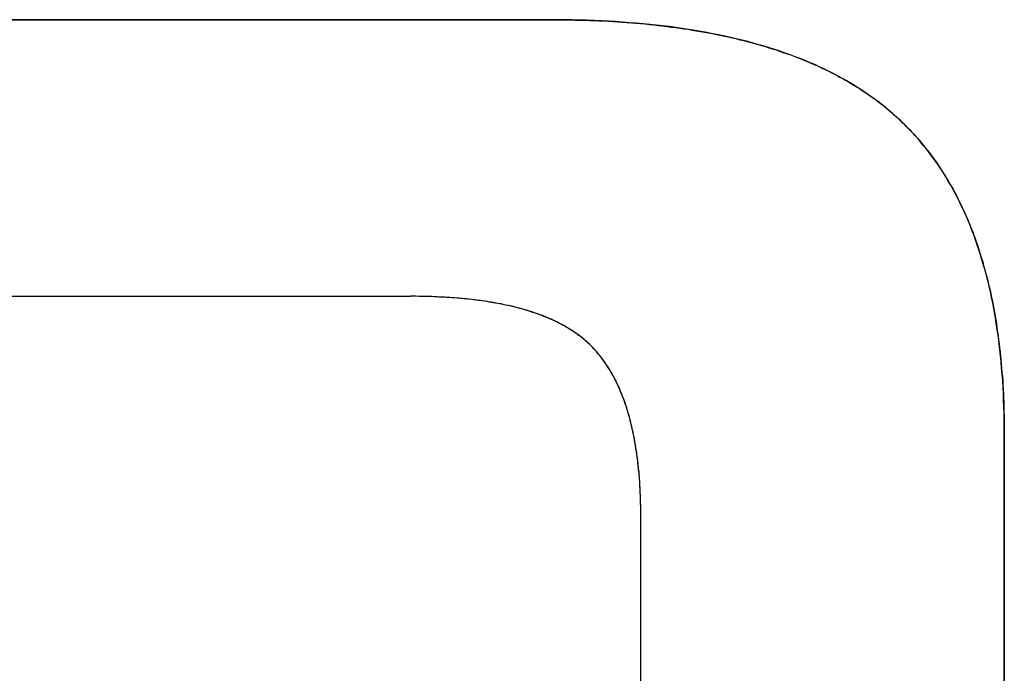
# Model space of a CAD drawing. Extents: x -4.4 to 4.4, y -6.1 to 5.8.
# Tile 122 of 157: x 1.1217 to 1.1769, y -1.0757 to -1.0391. Entities that reach past the tile are written whole.
import ezdxf

# ---------------------------------------------------------------- set-up
doc = ezdxf.new("R2010")
doc.units = 0
doc.layers.get('0').update_dxf_attribs({"linetype": 'CONTINUOUS'})

# ---------------------------------------------------------------- blocks, each defined once
blk = doc.blocks.new('*U1')
at = {"extrusion": (0, -1, 0)}
for p, q in [((1.05476, -1.03908, 5.305), (1.151447, -1.03908, 5.305)), ((1.151447, -1.03908, 5.3048), (1.05476, -1.03908, 5.3048)), ((1.151447, -1.03908, 5.305), (1.151447, -1.03908, 5.3048))]:
    blk.add_line(p, q, dxfattribs=at)
for p, q in [((1.151447, -1.03908, 5.3048), (1.05476, -1.03908, 5.3048)), ((1.05476, -1.03908, 5.305), (1.151447, -1.03908, 5.305)), ((1.151447, -1.03908, 5.305), (1.151447, -1.03908, 5.3048)), ((1.143636, -1.054583, 5.3048), (1.074879, -1.054583, 5.3048)), ((1.143636, -1.054583, 5.305), (1.074879, -1.054583, 5.305)), ((1.143636, -1.054583, 5.305), (1.143636, -1.054583, 5.3048)), ((1.17689, -1.062275, 5.305), (1.17689, -1.062275, 5.3048)), ((1.17689, -1.089257, 5.3048), (1.17689, -1.062275, 5.3048)), ((1.17689, -1.062275, 5.305), (1.17689, -1.089257, 5.305)), ((1.156535, -1.067009, 5.305), (1.156535, -1.067009, 5.3048)), ((1.156535, -1.084524, 5.3048), (1.156535, -1.067009, 5.3048)), ((1.156535, -1.084524, 5.305), (1.156535, -1.067009, 5.305))]:
    blk.add_line(p, q)
at = {"extrusion": (0, 1, 0)}
for p, q in [((1.143636, -1.054583, 5.305), (1.074879, -1.054583, 5.305)), ((1.143636, -1.054583, 5.3048), (1.074879, -1.054583, 5.3048)), ((1.143636, -1.054583, 5.305), (1.143636, -1.054583, 5.3048))]:
    blk.add_line(p, q, dxfattribs=at)
at = {"extrusion": (-1, 0, 0)}
for p, q in [((1.17689, -1.062275, 5.305), (1.17689, -1.089257, 5.305)), ((1.17689, -1.062275, 5.305), (1.17689, -1.062275, 5.3048)), ((1.17689, -1.089257, 5.3048), (1.17689, -1.062275, 5.3048))]:
    blk.add_line(p, q, dxfattribs=at)
at = {"extrusion": (1, 0, 0)}
for p, q in [((1.156535, -1.084524, 5.305), (1.156535, -1.067009, 5.305)), ((1.156535, -1.067009, 5.305), (1.156535, -1.067009, 5.3048)), ((1.156535, -1.084524, 5.3048), (1.156535, -1.067009, 5.3048))]:
    blk.add_line(p, q, dxfattribs=at)
for points in [[(1.15145, -1.03908, 5.305), (1.15173, -1.03908, 5.305), (1.15201, -1.03908, 5.305), (1.15229, -1.03909, 5.305), (1.15256, -1.03909, 5.305), (1.15284, -1.0391, 5.305), (1.15311, -1.0391, 5.305), (1.15338, -1.03911, 5.305), (1.15365, -1.03912, 5.305), (1.15392, -1.03913, 5.305), (1.15419, -1.03914, 5.305), (1.15445, -1.03915, 5.305), (1.15472, -1.03917, 5.305), (1.15498, -1.03918, 5.305), (1.15524, -1.0392, 5.305), (1.1555, -1.03922, 5.305), (1.15576, -1.03923, 5.305), (1.15601, -1.03925, 5.305), (1.15627, -1.03928, 5.305), (1.15652, -1.0393, 5.305), (1.15677, -1.03932, 5.305), (1.15702, -1.03935, 5.305), (1.15726, -1.03937, 5.305), (1.15751, -1.0394, 5.305), (1.15775, -1.03943, 5.305), (1.158, -1.03946, 5.305), (1.15824, -1.03949, 5.305), (1.15847, -1.03952, 5.305), (1.15871, -1.03955, 5.305), (1.15895, -1.03959, 5.305), (1.15918, -1.03962, 5.305), (1.15941, -1.03966, 5.305), (1.15964, -1.0397, 5.305), (1.15987, -1.03974, 5.305), (1.1601, -1.03978, 5.305), (1.16033, -1.03982, 5.305), (1.16055, -1.03986, 5.305), (1.16077, -1.03991, 5.305), (1.16099, -1.03995, 5.305), (1.16121, -1.04, 5.305), (1.16143, -1.04005, 5.305), (1.16165, -1.04009, 5.305), (1.16186, -1.04014, 5.305), (1.16207, -1.0402, 5.305), (1.16228, -1.04025, 5.305), (1.16249, -1.0403, 5.305), (1.1627, -1.04036, 5.305), (1.16291, -1.04041, 5.305), (1.16311, -1.04047, 5.305), (1.16331, -1.04053, 5.305), (1.16351, -1.04059, 5.305), (1.16371, -1.04065, 5.305), (1.16391, -1.04071, 5.305), (1.16411, -1.04077, 5.305), (1.1643, -1.04084, 5.305), (1.16449, -1.04091, 5.305), (1.16468, -1.04097, 5.305), (1.16487, -1.04104, 5.305), (1.16506, -1.04111, 5.305), (1.16525, -1.04118, 5.305), (1.16543, -1.04125, 5.305), (1.16562, -1.04133, 5.305), (1.1658, -1.0414, 5.305), (1.16598, -1.04147, 5.305), (1.16615, -1.04155, 5.305), (1.16633, -1.04163, 5.305), (1.1665, -1.04171, 5.305), (1.16668, -1.04179, 5.305), (1.16685, -1.04187, 5.305), (1.16702, -1.04195, 5.305), (1.16719, -1.04204, 5.305), (1.16735, -1.04212, 5.305), (1.16752, -1.04221, 5.305), (1.16768, -1.0423, 5.305), (1.16784, -1.04238, 5.305), (1.168, -1.04247, 5.305), (1.16816, -1.04257, 5.305), (1.16832, -1.04266, 5.305), (1.16847, -1.04275, 5.305), (1.16862, -1.04285, 5.305), (1.16878, -1.04294, 5.305), (1.16893, -1.04304, 5.305), (1.16907, -1.04314, 5.305), (1.16922, -1.04324, 5.305), (1.16937, -1.04334, 5.305), (1.16951, -1.04344, 5.305), (1.16965, -1.04354, 5.305), (1.16979, -1.04365, 5.305), (1.16993, -1.04375, 5.305), (1.17007, -1.04386, 5.305), (1.1702, -1.04397, 5.305), (1.17033, -1.04408, 5.305), (1.17047, -1.04419, 5.305), (1.1706, -1.0443, 5.305), (1.17072, -1.04441, 5.305), (1.17085, -1.04453, 5.305), (1.17098, -1.04464, 5.305), (1.1711, -1.04476, 5.305), (1.17122, -1.04488, 5.305), (1.17134, -1.045, 5.305), (1.17146, -1.04512, 5.305), (1.17158, -1.04524, 5.305), (1.1717, -1.04536, 5.305), (1.17182, -1.04549, 5.305), (1.17193, -1.04562, 5.305), (1.17204, -1.04574, 5.305), (1.17216, -1.04587, 5.305), (1.17227, -1.04601, 5.305), (1.17238, -1.04614, 5.305), (1.17248, -1.04627, 5.305), (1.17259, -1.04641, 5.305), (1.1727, -1.04655, 5.305), (1.1728, -1.04668, 5.305), (1.1729, -1.04682, 5.305), (1.17301, -1.04697, 5.305), (1.17311, -1.04711, 5.305), (1.1732, -1.04725, 5.305), (1.1733, -1.0474, 5.305), (1.1734, -1.04755, 5.305), (1.17349, -1.0477, 5.305), (1.17359, -1.04785, 5.305), (1.17368, -1.048, 5.305), (1.17377, -1.04815, 5.305), (1.17386, -1.04831, 5.305), (1.17395, -1.04846, 5.305), (1.17404, -1.04862, 5.305), (1.17412, -1.04878, 5.305), (1.17421, -1.04894, 5.305), (1.17429, -1.0491, 5.305), (1.17437, -1.04927, 5.305), (1.17445, -1.04943, 5.305), (1.17453, -1.0496, 5.305), (1.17461, -1.04977, 5.305), (1.17469, -1.04994, 5.305), (1.17476, -1.05011, 5.305), (1.17484, -1.05028, 5.305), (1.17491, -1.05045, 5.305), (1.17498, -1.05063, 5.305), (1.17505, -1.05081, 5.305), (1.17512, -1.05098, 5.305), (1.17519, -1.05116, 5.305), (1.17525, -1.05134, 5.305), (1.17532, -1.05153, 5.305), (1.17538, -1.05171, 5.305), (1.17544, -1.0519, 5.305), (1.1755, -1.05208, 5.305), (1.17556, -1.05227, 5.305), (1.17562, -1.05246, 5.305), (1.17568, -1.05265, 5.305), (1.17573, -1.05285, 5.305), (1.17579, -1.05304, 5.305), (1.17584, -1.05324, 5.305), (1.17589, -1.05343, 5.305), (1.17594, -1.05363, 5.305), (1.17599, -1.05383, 5.305), (1.17604, -1.05404, 5.305), (1.17609, -1.05424, 5.305), (1.17613, -1.05444, 5.305), (1.17618, -1.05465, 5.305), (1.17622, -1.05486, 5.305), (1.17626, -1.05507, 5.305), (1.1763, -1.05528, 5.305), (1.17634, -1.05549, 5.305), (1.17638, -1.0557, 5.305), (1.17641, -1.05592, 5.305), (1.17645, -1.05613, 5.305), (1.17648, -1.05635, 5.305), (1.17651, -1.05657, 5.305), (1.17654, -1.05679, 5.305), (1.17657, -1.05701, 5.305), (1.1766, -1.05724, 5.305), (1.17663, -1.05746, 5.305), (1.17665, -1.05769, 5.305), (1.17668, -1.05792, 5.305), (1.1767, -1.05815, 5.305), (1.17672, -1.05838, 5.305), (1.17674, -1.05861, 5.305), (1.17676, -1.05885, 5.305), (1.17678, -1.05908, 5.305), (1.1768, -1.05932, 5.305), (1.17681, -1.05956, 5.305), (1.17682, -1.0598, 5.305), (1.17684, -1.06004, 5.305), (1.17685, -1.06028, 5.305), (1.17686, -1.06052, 5.305), (1.17687, -1.06077, 5.305), (1.17687, -1.06102, 5.305), (1.17688, -1.06127, 5.305), (1.17688, -1.06152, 5.305), (1.17689, -1.06177, 5.305), (1.17689, -1.06202, 5.305), (1.17689, -1.06228, 5.305)], [(1.17689, -1.06228, 5.3048), (1.17689, -1.06189, 5.3048), (1.17688, -1.06151, 5.3048), (1.17688, -1.06114, 5.3048), (1.17687, -1.06077, 5.3048), (1.17685, -1.0604, 5.3048), (1.17684, -1.06003, 5.3048), (1.17682, -1.05967, 5.3048), (1.1768, -1.05931, 5.3048), (1.17677, -1.05895, 5.3048), (1.17674, -1.0586, 5.3048), (1.17671, -1.05825, 5.3048), (1.17668, -1.05791, 5.3048), (1.17664, -1.05756, 5.3048), (1.1766, -1.05723, 5.3048), (1.17656, -1.05689, 5.3048), (1.17651, -1.05656, 5.3048), (1.17646, -1.05623, 5.3048), (1.17641, -1.0559, 5.3048), (1.17636, -1.05558, 5.3048), (1.1763, -1.05526, 5.3048), (1.17624, -1.05494, 5.3048), (1.17617, -1.05463, 5.3048), (1.17611, -1.05432, 5.3048), (1.17604, -1.05402, 5.3048), (1.17596, -1.05371, 5.3048), (1.17589, -1.05341, 5.3048), (1.17581, -1.05312, 5.3048), (1.17573, -1.05283, 5.3048), (1.17564, -1.05254, 5.3048), (1.17556, -1.05225, 5.3048), (1.17547, -1.05197, 5.3048), (1.17537, -1.05169, 5.3048), (1.17528, -1.05141, 5.3048), (1.17518, -1.05114, 5.3048), (1.17507, -1.05087, 5.3048), (1.17497, -1.0506, 5.3048), (1.17486, -1.05034, 5.3048), (1.17475, -1.05008, 5.3048), (1.17464, -1.04982, 5.3048), (1.17452, -1.04957, 5.3048), (1.1744, -1.04932, 5.3048), (1.17428, -1.04908, 5.3048), (1.17415, -1.04883, 5.3048), (1.17402, -1.04859, 5.3048), (1.17389, -1.04836, 5.3048), (1.17375, -1.04812, 5.3048), (1.17362, -1.04789, 5.3048), (1.17348, -1.04767, 5.3048), (1.17333, -1.04744, 5.3048), (1.17319, -1.04722, 5.3048), (1.17304, -1.04701, 5.3048), (1.17288, -1.0468, 5.3048), (1.17273, -1.04659, 5.3048), (1.17257, -1.04638, 5.3048), (1.17241, -1.04618, 5.3048), (1.17224, -1.04598, 5.3048), (1.17208, -1.04578, 5.3048), (1.1719, -1.04559, 5.3048), (1.17173, -1.0454, 5.3048), (1.17155, -1.04521, 5.3048), (1.17138, -1.04503, 5.3048), (1.17119, -1.04485, 5.3048), (1.17101, -1.04467, 5.3048), (1.17082, -1.0445, 5.3048), (1.17063, -1.04433, 5.3048), (1.17043, -1.04416, 5.3048), (1.17023, -1.04399, 5.3048), (1.17003, -1.04383, 5.3048), (1.16982, -1.04367, 5.3048), (1.16961, -1.04351, 5.3048), (1.1694, -1.04336, 5.3048), (1.16918, -1.04321, 5.3048), (1.16896, -1.04306, 5.3048), (1.16873, -1.04291, 5.3048), (1.1685, -1.04277, 5.3048), (1.16827, -1.04263, 5.3048), (1.16803, -1.04249, 5.3048), (1.16779, -1.04236, 5.3048), (1.16755, -1.04222, 5.3048), (1.1673, -1.04209, 5.3048), (1.16705, -1.04197, 5.3048), (1.16679, -1.04184, 5.3048), (1.16653, -1.04172, 5.3048), (1.16627, -1.0416, 5.3048), (1.16601, -1.04149, 5.3048), (1.16574, -1.04137, 5.3048), (1.16546, -1.04126, 5.3048), (1.16518, -1.04116, 5.3048), (1.1649, -1.04105, 5.3048), (1.16462, -1.04095, 5.3048), (1.16433, -1.04085, 5.3048), (1.16404, -1.04075, 5.3048), (1.16374, -1.04066, 5.3048), (1.16344, -1.04057, 5.3048), (1.16314, -1.04048, 5.3048), (1.16283, -1.04039, 5.3048), (1.16252, -1.04031, 5.3048), (1.1622, -1.04023, 5.3048), (1.16188, -1.04015, 5.3048), (1.16156, -1.04007, 5.3048), (1.16123, -1.04, 5.3048), (1.1609, -1.03993, 5.3048), (1.16057, -1.03987, 5.3048), (1.16023, -1.0398, 5.3048), (1.15989, -1.03974, 5.3048), (1.15955, -1.03968, 5.3048), (1.1592, -1.03963, 5.3048), (1.15885, -1.03957, 5.3048), (1.15849, -1.03952, 5.3048), (1.15813, -1.03947, 5.3048), (1.15777, -1.03943, 5.3048), (1.1574, -1.03939, 5.3048), (1.15703, -1.03935, 5.3048), (1.15666, -1.03931, 5.3048), (1.15628, -1.03928, 5.3048), (1.1559, -1.03925, 5.3048), (1.15551, -1.03922, 5.3048), (1.15512, -1.03919, 5.3048), (1.15473, -1.03917, 5.3048), (1.15433, -1.03915, 5.3048), (1.15393, -1.03913, 5.3048), (1.15352, -1.03911, 5.3048), (1.15312, -1.0391, 5.3048), (1.1527, -1.03909, 5.3048), (1.15229, -1.03909, 5.3048), (1.15187, -1.03908, 5.3048), (1.15145, -1.03908, 5.3048)], [(1.17689, -1.06228, 5.3048), (1.17689, -1.06189, 5.3048), (1.17688, -1.06151, 5.3048), (1.17688, -1.06114, 5.3048), (1.17687, -1.06077, 5.3048), (1.17685, -1.0604, 5.3048), (1.17684, -1.06003, 5.3048), (1.17682, -1.05967, 5.3048), (1.1768, -1.05931, 5.3048), (1.17677, -1.05895, 5.3048), (1.17674, -1.0586, 5.3048), (1.17671, -1.05825, 5.3048), (1.17668, -1.05791, 5.3048), (1.17664, -1.05756, 5.3048), (1.1766, -1.05723, 5.3048), (1.17656, -1.05689, 5.3048), (1.17651, -1.05656, 5.3048), (1.17646, -1.05623, 5.3048), (1.17641, -1.0559, 5.3048), (1.17636, -1.05558, 5.3048), (1.1763, -1.05526, 5.3048), (1.17624, -1.05494, 5.3048), (1.17617, -1.05463, 5.3048), (1.17611, -1.05432, 5.3048), (1.17604, -1.05402, 5.3048), (1.17596, -1.05371, 5.3048), (1.17589, -1.05341, 5.3048), (1.17581, -1.05312, 5.3048), (1.17573, -1.05283, 5.3048), (1.17564, -1.05254, 5.3048), (1.17556, -1.05225, 5.3048), (1.17547, -1.05197, 5.3048), (1.17537, -1.05169, 5.3048), (1.17528, -1.05141, 5.3048), (1.17518, -1.05114, 5.3048), (1.17507, -1.05087, 5.3048), (1.17497, -1.0506, 5.3048), (1.17486, -1.05034, 5.3048), (1.17475, -1.05008, 5.3048), (1.17464, -1.04982, 5.3048), (1.17452, -1.04957, 5.3048), (1.1744, -1.04932, 5.3048), (1.17428, -1.04908, 5.3048), (1.17415, -1.04883, 5.3048), (1.17402, -1.04859, 5.3048), (1.17389, -1.04836, 5.3048), (1.17375, -1.04812, 5.3048), (1.17362, -1.04789, 5.3048), (1.17348, -1.04767, 5.3048), (1.17333, -1.04744, 5.3048), (1.17319, -1.04722, 5.3048), (1.17304, -1.04701, 5.3048), (1.17288, -1.0468, 5.3048), (1.17273, -1.04659, 5.3048), (1.17257, -1.04638, 5.3048), (1.17241, -1.04618, 5.3048), (1.17224, -1.04598, 5.3048), (1.17208, -1.04578, 5.3048), (1.1719, -1.04559, 5.3048), (1.17173, -1.0454, 5.3048), (1.17155, -1.04521, 5.3048), (1.17138, -1.04503, 5.3048), (1.17119, -1.04485, 5.3048), (1.17101, -1.04467, 5.3048), (1.17082, -1.0445, 5.3048), (1.17063, -1.04433, 5.3048), (1.17043, -1.04416, 5.3048), (1.17023, -1.04399, 5.3048), (1.17003, -1.04383, 5.3048), (1.16982, -1.04367, 5.3048), (1.16961, -1.04351, 5.3048), (1.1694, -1.04336, 5.3048), (1.16918, -1.04321, 5.3048), (1.16896, -1.04306, 5.3048), (1.16873, -1.04291, 5.3048), (1.1685, -1.04277, 5.3048), (1.16827, -1.04263, 5.3048), (1.16803, -1.04249, 5.3048), (1.16779, -1.04236, 5.3048), (1.16755, -1.04222, 5.3048), (1.1673, -1.04209, 5.3048), (1.16705, -1.04197, 5.3048), (1.16679, -1.04184, 5.3048), (1.16653, -1.04172, 5.3048), (1.16627, -1.0416, 5.3048), (1.16601, -1.04149, 5.3048), (1.16574, -1.04137, 5.3048), (1.16546, -1.04126, 5.3048), (1.16518, -1.04116, 5.3048), (1.1649, -1.04105, 5.3048), (1.16462, -1.04095, 5.3048), (1.16433, -1.04085, 5.3048), (1.16404, -1.04075, 5.3048), (1.16374, -1.04066, 5.3048), (1.16344, -1.04057, 5.3048), (1.16314, -1.04048, 5.3048), (1.16283, -1.04039, 5.3048), (1.16252, -1.04031, 5.3048), (1.1622, -1.04023, 5.3048), (1.16188, -1.04015, 5.3048), (1.16156, -1.04007, 5.3048), (1.16123, -1.04, 5.3048), (1.1609, -1.03993, 5.3048), (1.16057, -1.03987, 5.3048), (1.16023, -1.0398, 5.3048), (1.15989, -1.03974, 5.3048), (1.15955, -1.03968, 5.3048), (1.1592, -1.03963, 5.3048), (1.15885, -1.03957, 5.3048), (1.15849, -1.03952, 5.3048), (1.15813, -1.03947, 5.3048), (1.15777, -1.03943, 5.3048), (1.1574, -1.03939, 5.3048), (1.15703, -1.03935, 5.3048), (1.15666, -1.03931, 5.3048), (1.15628, -1.03928, 5.3048), (1.1559, -1.03925, 5.3048), (1.15551, -1.03922, 5.3048), (1.15512, -1.03919, 5.3048), (1.15473, -1.03917, 5.3048), (1.15433, -1.03915, 5.3048), (1.15393, -1.03913, 5.3048), (1.15352, -1.03911, 5.3048), (1.15312, -1.0391, 5.3048), (1.1527, -1.03909, 5.3048), (1.15229, -1.03909, 5.3048), (1.15187, -1.03908, 5.3048), (1.15145, -1.03908, 5.3048)], [(1.15145, -1.03908, 5.305), (1.15173, -1.03908, 5.305), (1.15201, -1.03908, 5.305), (1.15229, -1.03909, 5.305), (1.15256, -1.03909, 5.305), (1.15284, -1.0391, 5.305), (1.15311, -1.0391, 5.305), (1.15338, -1.03911, 5.305), (1.15365, -1.03912, 5.305), (1.15392, -1.03913, 5.305), (1.15419, -1.03914, 5.305), (1.15445, -1.03915, 5.305), (1.15472, -1.03917, 5.305), (1.15498, -1.03918, 5.305), (1.15524, -1.0392, 5.305), (1.1555, -1.03922, 5.305), (1.15576, -1.03923, 5.305), (1.15601, -1.03925, 5.305), (1.15627, -1.03928, 5.305), (1.15652, -1.0393, 5.305), (1.15677, -1.03932, 5.305), (1.15702, -1.03935, 5.305), (1.15726, -1.03937, 5.305), (1.15751, -1.0394, 5.305), (1.15775, -1.03943, 5.305), (1.158, -1.03946, 5.305), (1.15824, -1.03949, 5.305), (1.15847, -1.03952, 5.305), (1.15871, -1.03955, 5.305), (1.15895, -1.03959, 5.305), (1.15918, -1.03962, 5.305), (1.15941, -1.03966, 5.305), (1.15964, -1.0397, 5.305), (1.15987, -1.03974, 5.305), (1.1601, -1.03978, 5.305), (1.16033, -1.03982, 5.305), (1.16055, -1.03986, 5.305), (1.16077, -1.03991, 5.305), (1.16099, -1.03995, 5.305), (1.16121, -1.04, 5.305), (1.16143, -1.04005, 5.305), (1.16165, -1.04009, 5.305), (1.16186, -1.04014, 5.305), (1.16207, -1.0402, 5.305), (1.16228, -1.04025, 5.305), (1.16249, -1.0403, 5.305), (1.1627, -1.04036, 5.305), (1.16291, -1.04041, 5.305), (1.16311, -1.04047, 5.305), (1.16331, -1.04053, 5.305), (1.16351, -1.04059, 5.305), (1.16371, -1.04065, 5.305), (1.16391, -1.04071, 5.305), (1.16411, -1.04077, 5.305), (1.1643, -1.04084, 5.305), (1.16449, -1.04091, 5.305), (1.16468, -1.04097, 5.305), (1.16487, -1.04104, 5.305), (1.16506, -1.04111, 5.305), (1.16525, -1.04118, 5.305), (1.16543, -1.04125, 5.305), (1.16562, -1.04133, 5.305), (1.1658, -1.0414, 5.305), (1.16598, -1.04147, 5.305), (1.16615, -1.04155, 5.305), (1.16633, -1.04163, 5.305), (1.1665, -1.04171, 5.305), (1.16668, -1.04179, 5.305), (1.16685, -1.04187, 5.305), (1.16702, -1.04195, 5.305), (1.16719, -1.04204, 5.305), (1.16735, -1.04212, 5.305), (1.16752, -1.04221, 5.305), (1.16768, -1.0423, 5.305), (1.16784, -1.04238, 5.305), (1.168, -1.04247, 5.305), (1.16816, -1.04257, 5.305), (1.16832, -1.04266, 5.305), (1.16847, -1.04275, 5.305), (1.16862, -1.04285, 5.305), (1.16878, -1.04294, 5.305), (1.16893, -1.04304, 5.305), (1.16907, -1.04314, 5.305), (1.16922, -1.04324, 5.305), (1.16937, -1.04334, 5.305), (1.16951, -1.04344, 5.305), (1.16965, -1.04354, 5.305), (1.16979, -1.04365, 5.305), (1.16993, -1.04375, 5.305), (1.17007, -1.04386, 5.305), (1.1702, -1.04397, 5.305), (1.17033, -1.04408, 5.305), (1.17047, -1.04419, 5.305), (1.1706, -1.0443, 5.305), (1.17072, -1.04441, 5.305), (1.17085, -1.04453, 5.305), (1.17098, -1.04464, 5.305), (1.1711, -1.04476, 5.305), (1.17122, -1.04488, 5.305), (1.17134, -1.045, 5.305), (1.17146, -1.04512, 5.305), (1.17158, -1.04524, 5.305), (1.1717, -1.04536, 5.305), (1.17182, -1.04549, 5.305), (1.17193, -1.04562, 5.305), (1.17204, -1.04574, 5.305), (1.17216, -1.04587, 5.305), (1.17227, -1.04601, 5.305), (1.17238, -1.04614, 5.305), (1.17248, -1.04627, 5.305), (1.17259, -1.04641, 5.305), (1.1727, -1.04655, 5.305), (1.1728, -1.04668, 5.305), (1.1729, -1.04682, 5.305), (1.17301, -1.04697, 5.305), (1.17311, -1.04711, 5.305), (1.1732, -1.04725, 5.305), (1.1733, -1.0474, 5.305), (1.1734, -1.04755, 5.305), (1.17349, -1.0477, 5.305), (1.17359, -1.04785, 5.305), (1.17368, -1.048, 5.305), (1.17377, -1.04815, 5.305), (1.17386, -1.04831, 5.305), (1.17395, -1.04846, 5.305), (1.17404, -1.04862, 5.305), (1.17412, -1.04878, 5.305), (1.17421, -1.04894, 5.305), (1.17429, -1.0491, 5.305), (1.17437, -1.04927, 5.305), (1.17445, -1.04943, 5.305), (1.17453, -1.0496, 5.305), (1.17461, -1.04977, 5.305), (1.17469, -1.04994, 5.305), (1.17476, -1.05011, 5.305), (1.17484, -1.05028, 5.305), (1.17491, -1.05045, 5.305), (1.17498, -1.05063, 5.305), (1.17505, -1.05081, 5.305), (1.17512, -1.05098, 5.305), (1.17519, -1.05116, 5.305), (1.17525, -1.05134, 5.305), (1.17532, -1.05153, 5.305), (1.17538, -1.05171, 5.305), (1.17544, -1.0519, 5.305), (1.1755, -1.05208, 5.305), (1.17556, -1.05227, 5.305), (1.17562, -1.05246, 5.305), (1.17568, -1.05265, 5.305), (1.17573, -1.05285, 5.305), (1.17579, -1.05304, 5.305), (1.17584, -1.05324, 5.305), (1.17589, -1.05343, 5.305), (1.17594, -1.05363, 5.305), (1.17599, -1.05383, 5.305), (1.17604, -1.05404, 5.305), (1.17609, -1.05424, 5.305), (1.17613, -1.05444, 5.305), (1.17618, -1.05465, 5.305), (1.17622, -1.05486, 5.305), (1.17626, -1.05507, 5.305), (1.1763, -1.05528, 5.305), (1.17634, -1.05549, 5.305), (1.17638, -1.0557, 5.305), (1.17641, -1.05592, 5.305), (1.17645, -1.05613, 5.305), (1.17648, -1.05635, 5.305), (1.17651, -1.05657, 5.305), (1.17654, -1.05679, 5.305), (1.17657, -1.05701, 5.305), (1.1766, -1.05724, 5.305), (1.17663, -1.05746, 5.305), (1.17665, -1.05769, 5.305), (1.17668, -1.05792, 5.305), (1.1767, -1.05815, 5.305), (1.17672, -1.05838, 5.305), (1.17674, -1.05861, 5.305), (1.17676, -1.05885, 5.305), (1.17678, -1.05908, 5.305), (1.1768, -1.05932, 5.305), (1.17681, -1.05956, 5.305), (1.17682, -1.0598, 5.305), (1.17684, -1.06004, 5.305), (1.17685, -1.06028, 5.305), (1.17686, -1.06052, 5.305), (1.17687, -1.06077, 5.305), (1.17687, -1.06102, 5.305), (1.17688, -1.06127, 5.305), (1.17688, -1.06152, 5.305), (1.17689, -1.06177, 5.305), (1.17689, -1.06202, 5.305), (1.17689, -1.06228, 5.305)], [(1.15654, -1.06701, 5.305), (1.15654, -1.06687, 5.305), (1.15653, -1.06672, 5.305), (1.15653, -1.06658, 5.305), (1.15653, -1.06644, 5.305), (1.15653, -1.0663, 5.305), (1.15652, -1.06616, 5.305), (1.15652, -1.06602, 5.305), (1.15652, -1.06589, 5.305), (1.15651, -1.06575, 5.305), (1.1565, -1.06562, 5.305), (1.1565, -1.06548, 5.305), (1.15649, -1.06535, 5.305), (1.15648, -1.06522, 5.305), (1.15648, -1.06508, 5.305), (1.15647, -1.06495, 5.305), (1.15646, -1.06482, 5.305), (1.15645, -1.06469, 5.305), (1.15644, -1.06457, 5.305), (1.15643, -1.06444, 5.305), (1.15641, -1.06431, 5.305), (1.1564, -1.06419, 5.305), (1.15639, -1.06406, 5.305), (1.15637, -1.06394, 5.305), (1.15636, -1.06382, 5.305), (1.15634, -1.0637, 5.305), (1.15633, -1.06357, 5.305), (1.15631, -1.06345, 5.305), (1.1563, -1.06333, 5.305), (1.15628, -1.06322, 5.305), (1.15626, -1.0631, 5.305), (1.15624, -1.06298, 5.305), (1.15622, -1.06287, 5.305), (1.1562, -1.06275, 5.305), (1.15618, -1.06264, 5.305), (1.15616, -1.06253, 5.305), (1.15614, -1.06241, 5.305), (1.15612, -1.0623, 5.305), (1.1561, -1.06219, 5.305), (1.15607, -1.06208, 5.305), (1.15605, -1.06198, 5.305), (1.15602, -1.06187, 5.305), (1.156, -1.06176, 5.305), (1.15597, -1.06166, 5.305), (1.15595, -1.06155, 5.305), (1.15592, -1.06145, 5.305), (1.15589, -1.06134, 5.305), (1.15586, -1.06124, 5.305), (1.15583, -1.06114, 5.305), (1.1558, -1.06104, 5.305), (1.15577, -1.06094, 5.305), (1.15574, -1.06084, 5.305), (1.15571, -1.06074, 5.305), (1.15568, -1.06065, 5.305), (1.15565, -1.06055, 5.305), (1.15561, -1.06046, 5.305), (1.15558, -1.06036, 5.305), (1.15554, -1.06027, 5.305), (1.15551, -1.06018, 5.305), (1.15547, -1.06009, 5.305), (1.15544, -1.06, 5.305), (1.1554, -1.05991, 5.305), (1.15536, -1.05982, 5.305), (1.15533, -1.05973, 5.305), (1.15529, -1.05964, 5.305), (1.15525, -1.05956, 5.305), (1.15521, -1.05947, 5.305), (1.15517, -1.05939, 5.305), (1.15513, -1.0593, 5.305), (1.15508, -1.05922, 5.305), (1.15504, -1.05914, 5.305), (1.155, -1.05906, 5.305), (1.15495, -1.05898, 5.305), (1.15491, -1.0589, 5.305), (1.15487, -1.05882, 5.305), (1.15482, -1.05875, 5.305), (1.15477, -1.05867, 5.305), (1.15473, -1.05859, 5.305), (1.15468, -1.05852, 5.305), (1.15463, -1.05845, 5.305), (1.15458, -1.05837, 5.305), (1.15453, -1.0583, 5.305), (1.15449, -1.05823, 5.305), (1.15443, -1.05816, 5.305), (1.15438, -1.05809, 5.305), (1.15433, -1.05802, 5.305), (1.15428, -1.05796, 5.305), (1.15423, -1.05789, 5.305), (1.15417, -1.05783, 5.305), (1.15412, -1.05776, 5.305), (1.15407, -1.0577, 5.305), (1.15401, -1.05764, 5.305), (1.15395, -1.05757, 5.305), (1.1539, -1.05751, 5.305), (1.15384, -1.05745, 5.305), (1.15378, -1.05739, 5.305), (1.15373, -1.05733, 5.305), (1.15367, -1.05728, 5.305), (1.15361, -1.05722, 5.305), (1.15354, -1.05716, 5.305), (1.15348, -1.05711, 5.305), (1.15342, -1.05705, 5.305), (1.15335, -1.057, 5.305), (1.15329, -1.05694, 5.305), (1.15322, -1.05689, 5.305), (1.15316, -1.05684, 5.305), (1.15309, -1.05679, 5.305), (1.15302, -1.05673, 5.305), (1.15295, -1.05668, 5.305), (1.15288, -1.05663, 5.305), (1.1528, -1.05658, 5.305), (1.15273, -1.05653, 5.305), (1.15266, -1.05649, 5.305), (1.15258, -1.05644, 5.305), (1.15251, -1.05639, 5.305), (1.15243, -1.05634, 5.305), (1.15235, -1.0563, 5.305), (1.15227, -1.05625, 5.305), (1.15219, -1.05621, 5.305), (1.15211, -1.05616, 5.305), (1.15203, -1.05612, 5.305), (1.15194, -1.05608, 5.305), (1.15186, -1.05603, 5.305), (1.15177, -1.05599, 5.305), (1.15169, -1.05595, 5.305), (1.1516, -1.05591, 5.305), (1.15151, -1.05587, 5.305), (1.15142, -1.05583, 5.305), (1.15133, -1.05579, 5.305), (1.15124, -1.05576, 5.305), (1.15115, -1.05572, 5.305), (1.15106, -1.05568, 5.305), (1.15096, -1.05564, 5.305), (1.15087, -1.05561, 5.305), (1.15077, -1.05557, 5.305), (1.15067, -1.05554, 5.305), (1.15058, -1.05551, 5.305), (1.15048, -1.05547, 5.305), (1.15038, -1.05544, 5.305), (1.15028, -1.05541, 5.305), (1.15017, -1.05538, 5.305), (1.15007, -1.05535, 5.305), (1.14997, -1.05532, 5.305), (1.14986, -1.05529, 5.305), (1.14975, -1.05526, 5.305), (1.14965, -1.05523, 5.305), (1.14954, -1.0552, 5.305), (1.14943, -1.05517, 5.305), (1.14932, -1.05515, 5.305), (1.14921, -1.05512, 5.305), (1.1491, -1.0551, 5.305), (1.14898, -1.05507, 5.305), (1.14887, -1.05505, 5.305), (1.14875, -1.05502, 5.305), (1.14864, -1.055, 5.305), (1.14852, -1.05498, 5.305), (1.1484, -1.05496, 5.305), (1.14828, -1.05494, 5.305), (1.14816, -1.05491, 5.305), (1.14804, -1.0549, 5.305), (1.14792, -1.05488, 5.305), (1.1478, -1.05486, 5.305), (1.14767, -1.05484, 5.305), (1.14755, -1.05482, 5.305), (1.14742, -1.05481, 5.305), (1.14729, -1.05479, 5.305), (1.14717, -1.05477, 5.305), (1.14704, -1.05476, 5.305), (1.14691, -1.05474, 5.305), (1.14677, -1.05473, 5.305), (1.14664, -1.05472, 5.305), (1.14651, -1.0547, 5.305), (1.14638, -1.05469, 5.305), (1.14624, -1.05468, 5.305), (1.1461, -1.05467, 5.305), (1.14597, -1.05466, 5.305), (1.14583, -1.05465, 5.305), (1.14569, -1.05464, 5.305), (1.14555, -1.05463, 5.305), (1.14541, -1.05463, 5.305), (1.14527, -1.05462, 5.305), (1.14512, -1.05461, 5.305), (1.14498, -1.05461, 5.305), (1.14483, -1.0546, 5.305), (1.14469, -1.0546, 5.305), (1.14454, -1.05459, 5.305), (1.14439, -1.05459, 5.305), (1.14424, -1.05459, 5.305), (1.14409, -1.05459, 5.305), (1.14394, -1.05458, 5.305), (1.14379, -1.05458, 5.305), (1.14364, -1.05458, 5.305)], [(1.15654, -1.06701, 5.3048), (1.15653, -1.06679, 5.3048), (1.15653, -1.06658, 5.3048), (1.15653, -1.06637, 5.3048), (1.15652, -1.06616, 5.3048), (1.15652, -1.06595, 5.3048), (1.15651, -1.06575, 5.3048), (1.1565, -1.06555, 5.3048), (1.15649, -1.06534, 5.3048), (1.15648, -1.06515, 5.3048), (1.15647, -1.06495, 5.3048), (1.15645, -1.06475, 5.3048), (1.15644, -1.06456, 5.3048), (1.15642, -1.06437, 5.3048), (1.1564, -1.06418, 5.3048), (1.15638, -1.06399, 5.3048), (1.15636, -1.06381, 5.3048), (1.15634, -1.06363, 5.3048), (1.15631, -1.06345, 5.3048), (1.15629, -1.06327, 5.3048), (1.15626, -1.06309, 5.3048), (1.15623, -1.06292, 5.3048), (1.1562, -1.06274, 5.3048), (1.15617, -1.06257, 5.3048), (1.15614, -1.0624, 5.3048), (1.1561, -1.06224, 5.3048), (1.15607, -1.06207, 5.3048), (1.15603, -1.06191, 5.3048), (1.15599, -1.06175, 5.3048), (1.15596, -1.06159, 5.3048), (1.15591, -1.06143, 5.3048), (1.15587, -1.06128, 5.3048), (1.15583, -1.06113, 5.3048), (1.15578, -1.06098, 5.3048), (1.15574, -1.06083, 5.3048), (1.15569, -1.06068, 5.3048), (1.15564, -1.06054, 5.3048), (1.15559, -1.0604, 5.3048), (1.15554, -1.06026, 5.3048), (1.15549, -1.06012, 5.3048), (1.15543, -1.05998, 5.3048), (1.15538, -1.05985, 5.3048), (1.15532, -1.05972, 5.3048), (1.15526, -1.05959, 5.3048), (1.1552, -1.05946, 5.3048), (1.15514, -1.05933, 5.3048), (1.15508, -1.05921, 5.3048), (1.15501, -1.05908, 5.3048), (1.15495, -1.05896, 5.3048), (1.15488, -1.05885, 5.3048), (1.15481, -1.05873, 5.3048), (1.15474, -1.05862, 5.3048), (1.15467, -1.05851, 5.3048), (1.1546, -1.0584, 5.3048), (1.15452, -1.05829, 5.3048), (1.15445, -1.05818, 5.3048), (1.15437, -1.05808, 5.3048), (1.15429, -1.05798, 5.3048), (1.15422, -1.05788, 5.3048), (1.15413, -1.05778, 5.3048), (1.15405, -1.05768, 5.3048), (1.15397, -1.05759, 5.3048), (1.15388, -1.0575, 5.3048), (1.1538, -1.05741, 5.3048), (1.15371, -1.05732, 5.3048), (1.15362, -1.05723, 5.3048), (1.15353, -1.05715, 5.3048), (1.15343, -1.05707, 5.3048), (1.15334, -1.05698, 5.3048), (1.15324, -1.0569, 5.3048), (1.15314, -1.05682, 5.3048), (1.15303, -1.05675, 5.3048), (1.15293, -1.05667, 5.3048), (1.15282, -1.05659, 5.3048), (1.15271, -1.05652, 5.3048), (1.1526, -1.05645, 5.3048), (1.15248, -1.05638, 5.3048), (1.15237, -1.05631, 5.3048), (1.15225, -1.05624, 5.3048), (1.15213, -1.05617, 5.3048), (1.152, -1.05611, 5.3048), (1.15188, -1.05604, 5.3048), (1.15175, -1.05598, 5.3048), (1.15162, -1.05592, 5.3048), (1.15148, -1.05586, 5.3048), (1.15135, -1.0558, 5.3048), (1.15121, -1.05574, 5.3048), (1.15107, -1.05569, 5.3048), (1.15093, -1.05563, 5.3048), (1.15079, -1.05558, 5.3048), (1.15064, -1.05553, 5.3048), (1.15049, -1.05548, 5.3048), (1.15034, -1.05543, 5.3048), (1.15019, -1.05538, 5.3048), (1.15003, -1.05533, 5.3048), (1.14987, -1.05529, 5.3048), (1.14971, -1.05525, 5.3048), (1.14955, -1.0552, 5.3048), (1.14939, -1.05516, 5.3048), (1.14922, -1.05512, 5.3048), (1.14905, -1.05509, 5.3048), (1.14888, -1.05505, 5.3048), (1.14871, -1.05501, 5.3048), (1.14853, -1.05498, 5.3048), (1.14835, -1.05495, 5.3048), (1.14817, -1.05492, 5.3048), (1.14799, -1.05489, 5.3048), (1.14781, -1.05486, 5.3048), (1.14762, -1.05483, 5.3048), (1.14743, -1.05481, 5.3048), (1.14724, -1.05478, 5.3048), (1.14704, -1.05476, 5.3048), (1.14685, -1.05474, 5.3048), (1.14665, -1.05472, 5.3048), (1.14645, -1.0547, 5.3048), (1.14625, -1.05468, 5.3048), (1.14604, -1.05467, 5.3048), (1.14583, -1.05465, 5.3048), (1.14562, -1.05464, 5.3048), (1.14541, -1.05463, 5.3048), (1.1452, -1.05462, 5.3048), (1.14498, -1.05461, 5.3048), (1.14476, -1.0546, 5.3048), (1.14454, -1.05459, 5.3048), (1.14432, -1.05459, 5.3048), (1.14409, -1.05459, 5.3048), (1.14387, -1.05458, 5.3048), (1.14364, -1.05458, 5.3048)], [(1.15654, -1.06701, 5.3048), (1.15653, -1.06679, 5.3048), (1.15653, -1.06658, 5.3048), (1.15653, -1.06637, 5.3048), (1.15652, -1.06616, 5.3048), (1.15652, -1.06595, 5.3048), (1.15651, -1.06575, 5.3048), (1.1565, -1.06555, 5.3048), (1.15649, -1.06534, 5.3048), (1.15648, -1.06515, 5.3048), (1.15647, -1.06495, 5.3048), (1.15645, -1.06475, 5.3048), (1.15644, -1.06456, 5.3048), (1.15642, -1.06437, 5.3048), (1.1564, -1.06418, 5.3048), (1.15638, -1.06399, 5.3048), (1.15636, -1.06381, 5.3048), (1.15634, -1.06363, 5.3048), (1.15631, -1.06345, 5.3048), (1.15629, -1.06327, 5.3048), (1.15626, -1.06309, 5.3048), (1.15623, -1.06292, 5.3048), (1.1562, -1.06274, 5.3048), (1.15617, -1.06257, 5.3048), (1.15614, -1.0624, 5.3048), (1.1561, -1.06224, 5.3048), (1.15607, -1.06207, 5.3048), (1.15603, -1.06191, 5.3048), (1.15599, -1.06175, 5.3048), (1.15596, -1.06159, 5.3048), (1.15591, -1.06143, 5.3048), (1.15587, -1.06128, 5.3048), (1.15583, -1.06113, 5.3048), (1.15578, -1.06098, 5.3048), (1.15574, -1.06083, 5.3048), (1.15569, -1.06068, 5.3048), (1.15564, -1.06054, 5.3048), (1.15559, -1.0604, 5.3048), (1.15554, -1.06026, 5.3048), (1.15549, -1.06012, 5.3048), (1.15543, -1.05998, 5.3048), (1.15538, -1.05985, 5.3048), (1.15532, -1.05972, 5.3048), (1.15526, -1.05959, 5.3048), (1.1552, -1.05946, 5.3048), (1.15514, -1.05933, 5.3048), (1.15508, -1.05921, 5.3048), (1.15501, -1.05908, 5.3048), (1.15495, -1.05896, 5.3048), (1.15488, -1.05885, 5.3048), (1.15481, -1.05873, 5.3048), (1.15474, -1.05862, 5.3048), (1.15467, -1.05851, 5.3048), (1.1546, -1.0584, 5.3048), (1.15452, -1.05829, 5.3048), (1.15445, -1.05818, 5.3048), (1.15437, -1.05808, 5.3048), (1.15429, -1.05798, 5.3048), (1.15422, -1.05788, 5.3048), (1.15413, -1.05778, 5.3048), (1.15405, -1.05768, 5.3048), (1.15397, -1.05759, 5.3048), (1.15388, -1.0575, 5.3048), (1.1538, -1.05741, 5.3048), (1.15371, -1.05732, 5.3048), (1.15362, -1.05723, 5.3048), (1.15353, -1.05715, 5.3048), (1.15343, -1.05707, 5.3048), (1.15334, -1.05698, 5.3048), (1.15324, -1.0569, 5.3048), (1.15314, -1.05682, 5.3048), (1.15303, -1.05675, 5.3048), (1.15293, -1.05667, 5.3048), (1.15282, -1.05659, 5.3048), (1.15271, -1.05652, 5.3048), (1.1526, -1.05645, 5.3048), (1.15248, -1.05638, 5.3048), (1.15237, -1.05631, 5.3048), (1.15225, -1.05624, 5.3048), (1.15213, -1.05617, 5.3048), (1.152, -1.05611, 5.3048), (1.15188, -1.05604, 5.3048), (1.15175, -1.05598, 5.3048), (1.15162, -1.05592, 5.3048), (1.15148, -1.05586, 5.3048), (1.15135, -1.0558, 5.3048), (1.15121, -1.05574, 5.3048), (1.15107, -1.05569, 5.3048), (1.15093, -1.05563, 5.3048), (1.15079, -1.05558, 5.3048), (1.15064, -1.05553, 5.3048), (1.15049, -1.05548, 5.3048), (1.15034, -1.05543, 5.3048), (1.15019, -1.05538, 5.3048), (1.15003, -1.05533, 5.3048), (1.14987, -1.05529, 5.3048), (1.14971, -1.05525, 5.3048), (1.14955, -1.0552, 5.3048), (1.14939, -1.05516, 5.3048), (1.14922, -1.05512, 5.3048), (1.14905, -1.05509, 5.3048), (1.14888, -1.05505, 5.3048), (1.14871, -1.05501, 5.3048), (1.14853, -1.05498, 5.3048), (1.14835, -1.05495, 5.3048), (1.14817, -1.05492, 5.3048), (1.14799, -1.05489, 5.3048), (1.14781, -1.05486, 5.3048), (1.14762, -1.05483, 5.3048), (1.14743, -1.05481, 5.3048), (1.14724, -1.05478, 5.3048), (1.14704, -1.05476, 5.3048), (1.14685, -1.05474, 5.3048), (1.14665, -1.05472, 5.3048), (1.14645, -1.0547, 5.3048), (1.14625, -1.05468, 5.3048), (1.14604, -1.05467, 5.3048), (1.14583, -1.05465, 5.3048), (1.14562, -1.05464, 5.3048), (1.14541, -1.05463, 5.3048), (1.1452, -1.05462, 5.3048), (1.14498, -1.05461, 5.3048), (1.14476, -1.0546, 5.3048), (1.14454, -1.05459, 5.3048), (1.14432, -1.05459, 5.3048), (1.14409, -1.05459, 5.3048), (1.14387, -1.05458, 5.3048), (1.14364, -1.05458, 5.3048)], [(1.15654, -1.06701, 5.305), (1.15654, -1.06687, 5.305), (1.15653, -1.06672, 5.305), (1.15653, -1.06658, 5.305), (1.15653, -1.06644, 5.305), (1.15653, -1.0663, 5.305), (1.15652, -1.06616, 5.305), (1.15652, -1.06602, 5.305), (1.15652, -1.06589, 5.305), (1.15651, -1.06575, 5.305), (1.1565, -1.06562, 5.305), (1.1565, -1.06548, 5.305), (1.15649, -1.06535, 5.305), (1.15648, -1.06522, 5.305), (1.15648, -1.06508, 5.305), (1.15647, -1.06495, 5.305), (1.15646, -1.06482, 5.305), (1.15645, -1.06469, 5.305), (1.15644, -1.06457, 5.305), (1.15643, -1.06444, 5.305), (1.15641, -1.06431, 5.305), (1.1564, -1.06419, 5.305), (1.15639, -1.06406, 5.305), (1.15637, -1.06394, 5.305), (1.15636, -1.06382, 5.305), (1.15634, -1.0637, 5.305), (1.15633, -1.06357, 5.305), (1.15631, -1.06345, 5.305), (1.1563, -1.06333, 5.305), (1.15628, -1.06322, 5.305), (1.15626, -1.0631, 5.305), (1.15624, -1.06298, 5.305), (1.15622, -1.06287, 5.305), (1.1562, -1.06275, 5.305), (1.15618, -1.06264, 5.305), (1.15616, -1.06253, 5.305), (1.15614, -1.06241, 5.305), (1.15612, -1.0623, 5.305), (1.1561, -1.06219, 5.305), (1.15607, -1.06208, 5.305), (1.15605, -1.06198, 5.305), (1.15602, -1.06187, 5.305), (1.156, -1.06176, 5.305), (1.15597, -1.06166, 5.305), (1.15595, -1.06155, 5.305), (1.15592, -1.06145, 5.305), (1.15589, -1.06134, 5.305), (1.15586, -1.06124, 5.305), (1.15583, -1.06114, 5.305), (1.1558, -1.06104, 5.305), (1.15577, -1.06094, 5.305), (1.15574, -1.06084, 5.305), (1.15571, -1.06074, 5.305), (1.15568, -1.06065, 5.305), (1.15565, -1.06055, 5.305), (1.15561, -1.06046, 5.305), (1.15558, -1.06036, 5.305), (1.15554, -1.06027, 5.305), (1.15551, -1.06018, 5.305), (1.15547, -1.06009, 5.305), (1.15544, -1.06, 5.305), (1.1554, -1.05991, 5.305), (1.15536, -1.05982, 5.305), (1.15533, -1.05973, 5.305), (1.15529, -1.05964, 5.305), (1.15525, -1.05956, 5.305), (1.15521, -1.05947, 5.305), (1.15517, -1.05939, 5.305), (1.15513, -1.0593, 5.305), (1.15508, -1.05922, 5.305), (1.15504, -1.05914, 5.305), (1.155, -1.05906, 5.305), (1.15495, -1.05898, 5.305), (1.15491, -1.0589, 5.305), (1.15487, -1.05882, 5.305), (1.15482, -1.05875, 5.305), (1.15477, -1.05867, 5.305), (1.15473, -1.05859, 5.305), (1.15468, -1.05852, 5.305), (1.15463, -1.05845, 5.305), (1.15458, -1.05837, 5.305), (1.15453, -1.0583, 5.305), (1.15449, -1.05823, 5.305), (1.15443, -1.05816, 5.305), (1.15438, -1.05809, 5.305), (1.15433, -1.05802, 5.305), (1.15428, -1.05796, 5.305), (1.15423, -1.05789, 5.305), (1.15417, -1.05783, 5.305), (1.15412, -1.05776, 5.305), (1.15407, -1.0577, 5.305), (1.15401, -1.05764, 5.305), (1.15395, -1.05757, 5.305), (1.1539, -1.05751, 5.305), (1.15384, -1.05745, 5.305), (1.15378, -1.05739, 5.305), (1.15373, -1.05733, 5.305), (1.15367, -1.05728, 5.305), (1.15361, -1.05722, 5.305), (1.15354, -1.05716, 5.305), (1.15348, -1.05711, 5.305), (1.15342, -1.05705, 5.305), (1.15335, -1.057, 5.305), (1.15329, -1.05694, 5.305), (1.15322, -1.05689, 5.305), (1.15316, -1.05684, 5.305), (1.15309, -1.05679, 5.305), (1.15302, -1.05673, 5.305), (1.15295, -1.05668, 5.305), (1.15288, -1.05663, 5.305), (1.1528, -1.05658, 5.305), (1.15273, -1.05653, 5.305), (1.15266, -1.05649, 5.305), (1.15258, -1.05644, 5.305), (1.15251, -1.05639, 5.305), (1.15243, -1.05634, 5.305), (1.15235, -1.0563, 5.305), (1.15227, -1.05625, 5.305), (1.15219, -1.05621, 5.305), (1.15211, -1.05616, 5.305), (1.15203, -1.05612, 5.305), (1.15194, -1.05608, 5.305), (1.15186, -1.05603, 5.305), (1.15177, -1.05599, 5.305), (1.15169, -1.05595, 5.305), (1.1516, -1.05591, 5.305), (1.15151, -1.05587, 5.305), (1.15142, -1.05583, 5.305), (1.15133, -1.05579, 5.305), (1.15124, -1.05576, 5.305), (1.15115, -1.05572, 5.305), (1.15106, -1.05568, 5.305), (1.15096, -1.05564, 5.305), (1.15087, -1.05561, 5.305), (1.15077, -1.05557, 5.305), (1.15067, -1.05554, 5.305), (1.15058, -1.05551, 5.305), (1.15048, -1.05547, 5.305), (1.15038, -1.05544, 5.305), (1.15028, -1.05541, 5.305), (1.15017, -1.05538, 5.305), (1.15007, -1.05535, 5.305), (1.14997, -1.05532, 5.305), (1.14986, -1.05529, 5.305), (1.14975, -1.05526, 5.305), (1.14965, -1.05523, 5.305), (1.14954, -1.0552, 5.305), (1.14943, -1.05517, 5.305), (1.14932, -1.05515, 5.305), (1.14921, -1.05512, 5.305), (1.1491, -1.0551, 5.305), (1.14898, -1.05507, 5.305), (1.14887, -1.05505, 5.305), (1.14875, -1.05502, 5.305), (1.14864, -1.055, 5.305), (1.14852, -1.05498, 5.305), (1.1484, -1.05496, 5.305), (1.14828, -1.05494, 5.305), (1.14816, -1.05491, 5.305), (1.14804, -1.0549, 5.305), (1.14792, -1.05488, 5.305), (1.1478, -1.05486, 5.305), (1.14767, -1.05484, 5.305), (1.14755, -1.05482, 5.305), (1.14742, -1.05481, 5.305), (1.14729, -1.05479, 5.305), (1.14717, -1.05477, 5.305), (1.14704, -1.05476, 5.305), (1.14691, -1.05474, 5.305), (1.14677, -1.05473, 5.305), (1.14664, -1.05472, 5.305), (1.14651, -1.0547, 5.305), (1.14638, -1.05469, 5.305), (1.14624, -1.05468, 5.305), (1.1461, -1.05467, 5.305), (1.14597, -1.05466, 5.305), (1.14583, -1.05465, 5.305), (1.14569, -1.05464, 5.305), (1.14555, -1.05463, 5.305), (1.14541, -1.05463, 5.305), (1.14527, -1.05462, 5.305), (1.14512, -1.05461, 5.305), (1.14498, -1.05461, 5.305), (1.14483, -1.0546, 5.305), (1.14469, -1.0546, 5.305), (1.14454, -1.05459, 5.305), (1.14439, -1.05459, 5.305), (1.14424, -1.05459, 5.305), (1.14409, -1.05459, 5.305), (1.14394, -1.05458, 5.305), (1.14379, -1.05458, 5.305), (1.14364, -1.05458, 5.305)]]:
    blk.add_polyline3d(points)

msp = doc.modelspace()

# ---------------------------------------------------------------- block references
msp.add_blockref('*U1', (0, 0))

doc.saveas('drawing.dxf')
